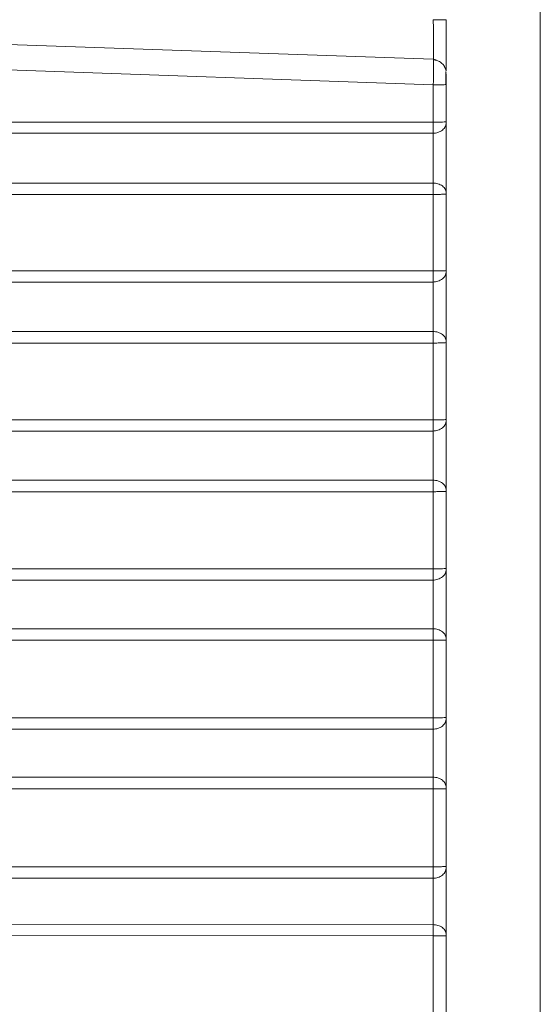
# Model space of a CAD drawing. Header units: millimetres. Extents: x 0 to 594, y 0 to 420.
# Tile 57 of 76: x 310 to 331, y 240 to 280. Entities that reach past the tile are written whole.
import ezdxf

# ---------------------------------------------------------------- set-up
doc = ezdxf.new("R2010")
doc.units = ezdxf.units.MM
doc.styles.add('SLDTEXTSTYLE1', font='TXT', dxfattribs={"width": 0.605})
doc.dimstyles.new('SLDDIMSTYLE1', dxfattribs={"dimtxt": 2.568319, "dimasz": 3.3, "dimexe": 0, "dimexo": 0.0625, "dimgap": 0.64208, "dimtad": 1, "dimdec": 0, "dimlfac": 5, "dimrnd": 1e-09, "dimzin": 12, "dimdsep": 46, "dimtxsty": 'SLDTEXTSTYLE1', "dimsah": 1, "dimcen": 0.09, "dimadec": 0, "dimazin": 3, "dimtfac": 1, "dimtdec": 1, "dimtofl": 0, "dimtmove": 0, "dimatfit": 3, "dimfxl": 1, "dimfrac": 2, "dimtolj": 1, "dimtzin": 12, "dimarcsym": 0})

# ---------------------------------------------------------------- blocks, each defined once
blk = doc.blocks.new('_D_6')
at = {"color": 7, "linetype": 'Continuous', "lineweight": 0}
for p, q in [((330.793, 371.409), (330.793, 208.509)), ((246.705, 326.965), (246.705, 208.509)), ((284.585, 214.042), (283.997, 214.042)), ((283.997, 214.042), (283.997, 210.097)), ((292.914, 214.042), (293.502, 214.042)), ((293.502, 214.042), (293.502, 210.097)), ((283.997, 210.097), (284.585, 210.097)), ((293.502, 210.097), (292.914, 210.097)), ((246.705, 209.509), (330.793, 209.509))]:
    blk.add_line(p, q, dxfattribs=at)
for points in [[(246.705, 209.509), (250.005, 209.009), (250.005, 210.009)], [(330.793, 209.509), (327.493, 210.009), (327.493, 209.009)]]:
    blk.add_solid(points, dxfattribs=at)
at = {"color": 7, "linetype": 'Continuous', "lineweight": 0, "char_height": 2.6458, "attachment_point": 1, "style": 'SLDTEXTSTYLE1'}
for s, insert in [('420', (285.81, 218.04)), ('16,6', (285.32, 213.508))]:
    blk.add_mtext(s, dxfattribs=dict(at, insert=insert))

msp = doc.modelspace()

# ---------------------------------------------------------------- linework, layer by layer
at = {"color": 7, "linetype": 'Continuous', "lineweight": 15}
for p, q in [((326.472, 278.328), (300.822, 279.223)), ((326.472, 277.296), (299.929, 278.223)), ((326.476, 278.307), (326.472, 278.328)), ((326.593, 278.3), (326.472, 278.328)), ((326.993, 277.766), (326.993, 277.788)), ((326.993, 276.801), (326.993, 277.731)), ((326.975, 277.31), (326.993, 277.313)), ((299.648, 275.791), (326.472, 275.79)), ((299.746, 275.345), (326.465, 275.345)), ((326.466, 273.335), (299.552, 273.334)), ((326.472, 272.874), (299.282, 272.874)), ((326.472, 269.785), (298.861, 269.785)), ((326.465, 269.339), (298.948, 269.339)), ((326.466, 267.342), (298.719, 267.34)), ((326.472, 266.878), (298.427, 266.877)), ((297.922, 263.777), (326.472, 263.776)), ((297.994, 263.326), (326.465, 263.326)), ((326.466, 261.343), (297.726, 261.343)), ((326.472, 260.878), (297.409, 260.878)), ((296.814, 257.766), (326.472, 257.766)), ((296.871, 257.311), (326.465, 257.31)), ((326.466, 255.348), (296.566, 255.348)), ((326.472, 254.88), (296.222, 254.88)), ((295.535, 251.755), (326.472, 251.755)), ((295.578, 251.294), (326.465, 251.294)), ((326.465, 249.355), (295.236, 249.355)), ((326.472, 248.883), (294.862, 248.883)), ((294.079, 245.743), (326.472, 245.743)), ((294.108, 245.275), (326.465, 245.275)), ((293.786, 243.441), (326.466, 243.405)), ((293.438, 243.006), (326.471, 242.953)), ((326.471, 231.825), (326.471, 242.953)), ((326.993, 231.824), (326.993, 242.958))]:
    msp.add_line(p, q, dxfattribs=at)
for points, knots in [([(326.472, 278.328), (326.472, 278.328), (326.473, 278.328), (326.474, 278.331), (326.474, 278.336), (326.475, 278.343), (326.475, 278.352), (326.476, 278.363), (326.476, 278.376), (326.477, 278.39), (326.477, 278.406), (326.478, 278.455), (326.48, 278.563), (326.48, 278.774), (326.48, 279.04), (326.478, 279.275), (326.477, 279.444), (326.476, 279.536), (326.475, 279.63), (326.474, 279.727), (326.473, 279.826), (326.473, 279.893), (326.472, 279.927)], [0, 0, 0, 0, 0.023061, 0.045938, 0.068632, 0.091143, 0.11347, 0.135615, 0.157577, 0.179356, 0.200952, 0.222365, 0.358267, 0.491947, 0.628506, 0.767153, 0.804592, 0.842577, 0.881111, 0.920192, 0.959822, 1, 1, 1, 1]), ([(326.472, 279.927), (326.541, 279.927), (326.61, 279.927), (326.736, 279.927), (326.794, 279.927), (326.89, 279.927), (326.928, 279.927), (326.98, 279.927), (326.993, 279.927), (326.993, 279.927)], [0, 0, 0, 0, 0.25, 0.25, 0.5, 0.5, 0.75, 0.75, 1, 1, 1, 1]), ([(326.993, 277.858), (326.993, 277.875), (326.993, 277.926), (326.993, 278.102), (326.993, 278.384), (326.993, 278.745), (326.993, 279.146), (326.993, 279.546), (326.993, 279.806), (326.993, 279.927)], [0, 0, 0, 0, 0.082026, 0.237325, 0.400461, 0.565444, 0.725474, 0.872868, 1, 1, 1, 1]), ([(326.958, 277.967), (326.934, 278.015), (326.886, 278.112), (326.763, 278.221), (326.62, 278.292), (326.517, 278.303), (326.468, 278.308)], [0, 0, 0, 0, 0.255293, 0.51452, 0.766006, 1, 1, 1, 1]), ([(326.985, 277.883), (326.977, 277.915), (326.961, 277.982), (326.928, 278.005), (326.911, 278.017)], [0, 0, 0, 0, 0.473348, 1, 1, 1, 1]), ([(326.985, 277.305), (326.985, 277.361), (326.985, 277.474), (326.985, 277.63), (326.985, 277.762), (326.985, 277.815), (326.985, 277.841)], [0, 0, 0, 0, 0.249725, 0.499633, 0.749725, 1, 1, 1, 1]), ([(326.472, 275.79), (326.472, 276.041), (326.472, 276.543), (326.472, 277.045), (326.472, 277.296)], [0, 0, 0, 0, 0.499902, 1, 1, 1, 1]), ([(326.994, 275.808), (326.994, 276.059), (326.993, 276.561), (326.993, 277.062), (326.993, 277.313)], [0, 0, 0, 0, 0.499868, 1, 1, 1, 1]), ([(326.465, 275.345), (326.466, 275.353), (326.466, 275.368), (326.467, 275.393), (326.468, 275.42), (326.468, 275.447), (326.469, 275.476), (326.47, 275.505), (326.47, 275.535), (326.471, 275.566), (326.471, 275.597), (326.471, 275.629), (326.472, 275.661), (326.472, 275.693), (326.472, 275.726), (326.472, 275.758), (326.472, 275.779), (326.472, 275.79)], [0, 0, 0, 0, 0.070538, 0.140522, 0.209954, 0.278832, 0.347158, 0.414931, 0.48215, 0.548817, 0.614931, 0.680492, 0.745499, 0.809954, 0.873856, 0.937204, 1, 1, 1, 1]), ([(326.472, 275.79), (326.541, 275.79), (326.61, 275.791), (326.736, 275.793), (326.794, 275.794), (326.89, 275.797), (326.928, 275.799), (326.98, 275.804), (326.994, 275.806), (326.994, 275.808)], [0, 0, 0, 0, 0.25, 0.25, 0.5, 0.5, 0.75, 0.75, 1, 1, 1, 1]), ([(326.465, 275.345), (326.528, 275.346), (326.596, 275.356), (326.726, 275.398), (326.788, 275.43), (326.891, 275.512), (326.931, 275.561), (326.982, 275.662), (326.993, 275.715), (326.993, 275.764)], [0, 0, 0, 0, 0.25, 0.25, 0.5, 0.5, 0.75, 0.75, 1, 1, 1, 1]), ([(326.993, 272.94), (326.993, 272.954), (326.993, 272.981), (326.993, 273.02), (326.993, 273.051), (326.993, 273.074), (326.993, 273.107), (326.993, 273.165), (326.993, 273.275), (326.993, 273.428), (326.993, 273.638), (326.993, 273.866), (326.993, 274.107), (326.993, 274.331), (326.993, 274.516), (326.993, 274.656), (326.993, 274.783), (326.993, 274.916), (326.993, 275.059), (326.993, 275.184), (326.993, 275.295), (326.993, 275.387), (326.993, 275.467), (326.993, 275.546), (326.993, 275.622), (326.993, 275.695), (326.993, 275.741), (326.993, 275.764)], [0, 0, 0, 0, 0.020223, 0.03691, 0.05006, 0.059673, 0.065749, 0.091811, 0.129597, 0.19308, 0.259523, 0.345781, 0.415598, 0.488958, 0.55563, 0.588978, 0.62209, 0.677756, 0.71817, 0.766238, 0.807355, 0.838224, 0.86959, 0.901453, 0.933812, 0.966663, 1, 1, 1, 1]), ([(326.466, 273.333), (326.466, 273.345), (326.467, 273.37), (326.467, 273.407), (326.468, 273.446), (326.468, 273.486), (326.469, 273.527), (326.469, 273.569), (326.469, 273.612), (326.47, 273.655), (326.47, 273.7), (326.47, 273.744), (326.471, 273.79), (326.471, 273.836), (326.471, 273.882), (326.471, 273.929), (326.472, 273.976), (326.472, 274.023), (326.472, 274.07), (326.472, 274.118), (326.472, 274.165), (326.472, 274.213), (326.472, 274.26), (326.472, 274.322), (326.472, 274.4), (326.472, 274.494), (326.472, 274.588), (326.471, 274.681), (326.471, 274.774), (326.47, 274.865), (326.47, 274.953), (326.469, 275.04), (326.468, 275.123), (326.467, 275.202), (326.466, 275.276), (326.466, 275.322), (326.465, 275.344)], [0, 0, 0, 0, 0.022863, 0.045622, 0.068275, 0.090824, 0.113268, 0.135608, 0.157843, 0.179973, 0.201998, 0.22392, 0.245736, 0.267449, 0.289057, 0.310561, 0.331961, 0.353256, 0.374448, 0.395536, 0.416519, 0.437399, 0.458175, 0.478847, 0.519718, 0.561053, 0.602851, 0.645114, 0.687843, 0.731037, 0.774696, 0.818823, 0.863416, 0.908476, 0.954004, 1, 1, 1, 1]), ([(326.472, 272.874), (326.472, 272.881), (326.472, 272.908), (326.472, 272.955), (326.472, 273.014), (326.471, 273.073), (326.471, 273.13), (326.47, 273.186), (326.469, 273.239), (326.468, 273.29), (326.467, 273.32), (326.466, 273.335)], [0, 0, 0, 0, 0.0415, 0.156533, 0.272931, 0.390695, 0.509825, 0.63032, 0.752181, 0.875408, 1, 1, 1, 1]), ([(326.466, 273.335), (326.529, 273.334), (326.596, 273.324), (326.726, 273.284), (326.788, 273.254), (326.891, 273.177), (326.931, 273.131), (326.982, 273.035), (326.993, 272.986), (326.993, 272.939)], [0, 0, 0, 0, 0.25, 0.25, 0.5, 0.5, 0.75, 0.75, 1, 1, 1, 1]), ([(326.472, 272.874), (326.535, 272.874), (326.602, 272.875), (326.73, 272.877), (326.792, 272.878), (326.893, 272.882), (326.932, 272.884), (326.982, 272.889), (326.993, 272.891), (326.993, 272.893)], [0, 0, 0, 0, 0.25, 0.25, 0.5, 0.5, 0.75, 0.75, 1, 1, 1, 1]), ([(326.472, 269.785), (326.472, 270.299), (326.472, 271.329), (326.472, 272.359), (326.472, 272.874)], [0, 0, 0, 0, 0.499826, 1, 1, 1, 1]), ([(326.465, 269.339), (326.465, 269.346), (326.466, 269.362), (326.467, 269.386), (326.468, 269.412), (326.468, 269.439), (326.469, 269.467), (326.469, 269.497), (326.47, 269.527), (326.471, 269.557), (326.471, 269.589), (326.471, 269.621), (326.472, 269.653), (326.472, 269.686), (326.472, 269.719), (326.472, 269.752), (326.472, 269.774), (326.472, 269.785)], [0, 0, 0, 0, 0.069285, 0.138196, 0.206733, 0.274895, 0.342684, 0.410099, 0.47714, 0.543806, 0.610099, 0.676018, 0.741562, 0.806733, 0.871529, 0.935952, 1, 1, 1, 1]), ([(326.465, 269.339), (326.528, 269.34), (326.596, 269.35), (326.726, 269.392), (326.788, 269.425), (326.891, 269.507), (326.931, 269.556), (326.982, 269.658), (326.993, 269.711), (326.993, 269.76)], [0, 0, 0, 0, 0.25, 0.25, 0.5, 0.5, 0.75, 0.75, 1, 1, 1, 1]), ([(326.472, 269.785), (326.535, 269.785), (326.601, 269.785), (326.73, 269.787), (326.791, 269.789), (326.892, 269.793), (326.932, 269.795), (326.982, 269.8), (326.993, 269.803), (326.993, 269.805)], [0, 0, 0, 0, 0.25, 0.25, 0.5, 0.5, 0.75, 0.75, 1, 1, 1, 1]), ([(326.993, 266.942), (326.993, 266.951), (326.993, 266.974), (326.993, 267.021), (326.993, 267.084), (326.993, 267.159), (326.993, 267.265), (326.993, 267.408), (326.993, 267.588), (326.993, 267.776), (326.993, 267.971), (326.993, 268.17), (326.993, 268.436), (326.993, 268.702), (326.993, 268.958), (326.993, 269.142), (326.993, 269.317), (326.993, 269.454), (326.993, 269.555), (326.993, 269.637), (326.993, 269.704), (326.993, 269.747), (326.993, 269.76)], [0, 0, 0, 0, 0.011202, 0.032147, 0.062837, 0.091431, 0.124634, 0.186442, 0.248803, 0.311411, 0.373933, 0.436329, 0.498705, 0.623535, 0.686297, 0.749201, 0.81193, 0.874196, 0.907232, 0.93654, 0.980066, 1, 1, 1, 1]), ([(326.466, 267.342), (326.466, 267.353), (326.467, 267.377), (326.467, 267.414), (326.468, 267.452), (326.468, 267.491), (326.468, 267.532), (326.469, 267.573), (326.469, 267.615), (326.47, 267.658), (326.47, 267.702), (326.47, 267.746), (326.471, 267.791), (326.471, 267.837), (326.471, 267.883), (326.471, 267.929), (326.472, 267.976), (326.472, 268.022), (326.472, 268.07), (326.472, 268.117), (326.472, 268.164), (326.472, 268.211), (326.472, 268.258), (326.472, 268.305), (326.472, 268.366), (326.472, 268.441), (326.472, 268.53), (326.472, 268.62), (326.471, 268.709), (326.471, 268.797), (326.47, 268.883), (326.47, 268.968), (326.469, 269.05), (326.468, 269.128), (326.467, 269.203), (326.466, 269.275), (326.466, 269.317), (326.465, 269.339)], [0, 0, 0, 0, 0.022757, 0.045417, 0.067973, 0.090418, 0.112752, 0.134979, 0.157102, 0.179123, 0.201043, 0.222865, 0.244588, 0.266215, 0.287745, 0.30918, 0.33052, 0.351763, 0.37291, 0.393959, 0.414911, 0.435764, 0.456519, 0.477177, 0.497738, 0.537129, 0.576965, 0.617245, 0.657974, 0.699147, 0.740762, 0.782817, 0.825317, 0.868273, 0.911698, 0.95561, 1, 1, 1, 1]), ([(326.472, 266.878), (326.472, 266.885), (326.472, 266.911), (326.472, 266.956), (326.472, 267.014), (326.471, 267.073), (326.471, 267.131), (326.47, 267.188), (326.469, 267.242), (326.468, 267.295), (326.467, 267.326), (326.466, 267.341)], [0, 0, 0, 0, 0.039072, 0.149828, 0.263258, 0.379363, 0.498142, 0.619596, 0.743723, 0.870525, 1, 1, 1, 1]), ([(326.466, 267.341), (326.529, 267.34), (326.596, 267.33), (326.726, 267.29), (326.788, 267.259), (326.891, 267.182), (326.931, 267.136), (326.982, 267.039), (326.993, 266.989), (326.993, 266.942)], [0, 0, 0, 0, 0.25, 0.25, 0.5, 0.5, 0.75, 0.75, 1, 1, 1, 1]), ([(326.472, 266.878), (326.535, 266.878), (326.602, 266.878), (326.73, 266.88), (326.792, 266.882), (326.893, 266.885), (326.932, 266.887), (326.982, 266.892), (326.993, 266.894), (326.993, 266.896)], [0, 0, 0, 0, 0.25, 0.25, 0.5, 0.5, 0.75, 0.75, 1, 1, 1, 1]), ([(326.472, 263.776), (326.472, 264.293), (326.472, 265.327), (326.472, 266.361), (326.472, 266.878)], [0, 0, 0, 0, 0.499575, 1, 1, 1, 1]), ([(326.465, 263.326), (326.465, 263.333), (326.466, 263.347), (326.467, 263.371), (326.467, 263.396), (326.468, 263.422), (326.469, 263.449), (326.469, 263.476), (326.47, 263.505), (326.47, 263.534), (326.471, 263.563), (326.471, 263.593), (326.471, 263.623), (326.472, 263.654), (326.472, 263.685), (326.472, 263.715), (326.472, 263.746), (326.472, 263.766), (326.472, 263.776)], [0, 0, 0, 0, 0.066368, 0.13222, 0.197557, 0.262378, 0.326683, 0.390472, 0.453746, 0.516504, 0.578746, 0.640472, 0.701683, 0.762378, 0.822557, 0.88222, 0.941368, 1, 1, 1, 1]), ([(326.465, 263.326), (326.528, 263.327), (326.596, 263.337), (326.726, 263.379), (326.788, 263.411), (326.891, 263.494), (326.931, 263.543), (326.982, 263.646), (326.993, 263.699), (326.993, 263.748)], [0, 0, 0, 0, 0.25, 0.25, 0.5, 0.5, 0.75, 0.75, 1, 1, 1, 1]), ([(326.472, 263.776), (326.535, 263.777), (326.601, 263.777), (326.73, 263.779), (326.791, 263.78), (326.892, 263.783), (326.932, 263.785), (326.982, 263.789), (326.993, 263.791), (326.993, 263.793)], [0, 0, 0, 0, 0.25, 0.25, 0.5, 0.5, 0.75, 0.75, 1, 1, 1, 1]), ([(326.993, 260.94), (326.993, 260.948), (326.993, 260.971), (326.993, 261.017), (326.993, 261.079), (326.993, 261.153), (326.993, 261.258), (326.993, 261.4), (326.993, 261.578), (326.993, 261.766), (326.993, 261.96), (326.993, 262.158), (326.993, 262.424), (326.993, 262.69), (326.993, 262.946), (326.993, 263.13), (326.993, 263.305), (326.993, 263.442), (326.993, 263.543), (326.993, 263.625), (326.993, 263.692), (326.993, 263.735), (326.993, 263.748)], [0, 0, 0, 0, 0.011062, 0.031986, 0.062774, 0.091328, 0.124499, 0.186248, 0.248573, 0.311158, 0.373661, 0.436043, 0.498413, 0.623265, 0.686057, 0.748999, 0.81177, 0.874074, 0.90714, 0.936465, 0.98017, 1, 1, 1, 1]), ([(326.466, 261.343), (326.466, 261.355), (326.466, 261.378), (326.467, 261.414), (326.467, 261.452), (326.468, 261.49), (326.468, 261.53), (326.469, 261.571), (326.469, 261.612), (326.47, 261.655), (326.47, 261.698), (326.47, 261.742), (326.471, 261.786), (326.471, 261.831), (326.471, 261.877), (326.471, 261.923), (326.471, 261.969), (326.472, 262.016), (326.472, 262.062), (326.472, 262.109), (326.472, 262.156), (326.472, 262.203), (326.472, 262.25), (326.472, 262.296), (326.472, 262.357), (326.472, 262.432), (326.472, 262.521), (326.472, 262.61), (326.471, 262.698), (326.471, 262.786), (326.47, 262.872), (326.47, 262.956), (326.469, 263.038), (326.468, 263.116), (326.467, 263.191), (326.466, 263.262), (326.465, 263.304), (326.465, 263.326)], [0, 0, 0, 0, 0.0227546, 0.045412, 0.0679645, 0.0904056, 0.1127356, 0.1349581, 0.157076, 0.1790915, 0.2010063, 0.2228217, 0.2445391, 0.2661596, 0.2876841, 0.3091131, 0.3304464, 0.3516836, 0.3728241, 0.3938672, 0.4148123, 0.435659, 0.4564073, 0.4770581, 0.4976118, 0.536997, 0.5768287, 0.6171088, 0.6578393, 0.6990184, 0.7406425, 0.7827098, 0.8252251, 0.8681988, 0.9116441, 0.9555802, 1, 1, 1, 1]), ([(326.472, 260.878), (326.472, 260.884), (326.472, 260.91), (326.472, 260.956), (326.472, 261.016), (326.471, 261.076), (326.471, 261.135), (326.47, 261.193), (326.469, 261.247), (326.467, 261.298), (326.466, 261.328), (326.466, 261.343)], [0, 0, 0, 0, 0.032157, 0.147626, 0.26467, 0.383288, 0.503481, 0.625249, 0.748591, 0.873508, 1, 1, 1, 1]), ([(326.466, 261.343), (326.529, 261.342), (326.596, 261.333), (326.726, 261.292), (326.788, 261.261), (326.891, 261.183), (326.931, 261.136), (326.982, 261.038), (326.993, 260.987), (326.993, 260.94)], [0, 0, 0, 0, 0.25, 0.25, 0.5, 0.5, 0.75, 0.75, 1, 1, 1, 1]), ([(326.472, 260.878), (326.535, 260.878), (326.602, 260.879), (326.73, 260.88), (326.792, 260.881), (326.893, 260.884), (326.932, 260.886), (326.982, 260.89), (326.993, 260.892), (326.993, 260.893)], [0, 0, 0, 0, 0.25, 0.25, 0.5, 0.5, 0.75, 0.75, 1, 1, 1, 1]), ([(326.472, 257.766), (326.472, 258.285), (326.472, 259.322), (326.472, 260.359), (326.472, 260.878)], [0, 0, 0, 0, 0.499749, 1, 1, 1, 1]), ([(326.465, 257.31), (326.465, 257.318), (326.466, 257.332), (326.467, 257.356), (326.467, 257.381), (326.468, 257.408), (326.469, 257.435), (326.469, 257.463), (326.47, 257.491), (326.47, 257.521), (326.471, 257.551), (326.471, 257.581), (326.471, 257.612), (326.472, 257.643), (326.472, 257.673), (326.472, 257.704), (326.472, 257.735), (326.472, 257.756), (326.472, 257.766)], [0, 0, 0, 0, 0.066512, 0.132489, 0.197931, 0.262838, 0.32721, 0.391047, 0.45435, 0.517117, 0.57935, 0.641048, 0.70221, 0.762838, 0.822931, 0.882489, 0.941512, 1, 1, 1, 1]), ([(326.465, 257.31), (326.528, 257.311), (326.595, 257.322), (326.726, 257.364), (326.788, 257.397), (326.891, 257.479), (326.931, 257.528), (326.982, 257.632), (326.993, 257.685), (326.993, 257.734)], [0, 0, 0, 0, 0.25, 0.25, 0.5, 0.5, 0.75, 0.75, 1, 1, 1, 1]), ([(326.472, 257.766), (326.535, 257.766), (326.601, 257.767), (326.73, 257.768), (326.791, 257.769), (326.892, 257.772), (326.932, 257.773), (326.982, 257.777), (326.993, 257.778), (326.993, 257.78)], [0, 0, 0, 0, 0.25, 0.25, 0.5, 0.5, 0.75, 0.75, 1, 1, 1, 1]), ([(326.993, 254.939), (326.993, 254.951), (326.993, 254.974), (326.993, 255.011), (326.993, 255.055), (326.993, 255.108), (326.993, 255.19), (326.993, 255.302), (326.993, 255.447), (326.993, 255.608), (326.993, 255.848), (326.993, 256.186), (326.993, 256.616), (326.993, 256.972), (326.993, 257.238), (326.993, 257.423), (326.993, 257.562), (326.993, 257.652), (326.993, 257.701), (326.993, 257.724), (326.993, 257.734)], [0, 0, 0, 0, 0.016843, 0.033687, 0.050529, 0.075114, 0.10131, 0.152592, 0.205276, 0.260678, 0.319367, 0.445336, 0.580646, 0.721066, 0.791622, 0.861352, 0.930295, 0.964951, 0.984894, 1, 1, 1, 1]), ([(326.466, 255.348), (326.466, 255.359), (326.466, 255.381), (326.467, 255.416), (326.467, 255.451), (326.468, 255.488), (326.468, 255.526), (326.469, 255.565), (326.469, 255.605), (326.469, 255.646), (326.47, 255.687), (326.47, 255.729), (326.47, 255.772), (326.471, 255.815), (326.471, 255.858), (326.471, 255.902), (326.471, 255.946), (326.472, 255.991), (326.472, 256.035), (326.472, 256.08), (326.472, 256.125), (326.472, 256.17), (326.472, 256.229), (326.472, 256.305), (326.472, 256.396), (326.472, 256.487), (326.472, 256.579), (326.471, 256.67), (326.471, 256.76), (326.47, 256.848), (326.47, 256.934), (326.469, 257.018), (326.468, 257.098), (326.467, 257.174), (326.466, 257.246), (326.465, 257.289), (326.465, 257.31)], [0, 0, 0, 0, 0.022279, 0.044448, 0.0665, 0.088428, 0.110232, 0.131917, 0.153484, 0.174937, 0.196277, 0.217504, 0.238621, 0.259628, 0.280527, 0.301317, 0.322, 0.342575, 0.363041, 0.383399, 0.403647, 0.423785, 0.443814, 0.484052, 0.524713, 0.565795, 0.607298, 0.649222, 0.691568, 0.734334, 0.777519, 0.821125, 0.865163, 0.909645, 0.95459, 1, 1, 1, 1]), ([(326.472, 254.88), (326.472, 254.884), (326.472, 254.909), (326.472, 254.955), (326.472, 255.016), (326.471, 255.078), (326.471, 255.138), (326.47, 255.196), (326.469, 255.251), (326.467, 255.303), (326.466, 255.333), (326.466, 255.348)], [0, 0, 0, 0, 0.025287, 0.141009, 0.258478, 0.377696, 0.498661, 0.621374, 0.745835, 0.872044, 1, 1, 1, 1]), ([(326.466, 255.348), (326.529, 255.347), (326.596, 255.337), (326.726, 255.296), (326.788, 255.265), (326.891, 255.185), (326.931, 255.137), (326.982, 255.038), (326.993, 254.987), (326.993, 254.939)], [0, 0, 0, 0, 0.25, 0.25, 0.5, 0.5, 0.75, 0.75, 1, 1, 1, 1]), ([(326.472, 254.88), (326.535, 254.88), (326.602, 254.88), (326.73, 254.882), (326.792, 254.882), (326.893, 254.885), (326.932, 254.886), (326.982, 254.889), (326.993, 254.891), (326.993, 254.892)], [0, 0, 0, 0, 0.25, 0.25, 0.5, 0.5, 0.75, 0.75, 1, 1, 1, 1]), ([(326.472, 251.755), (326.472, 252.275), (326.472, 253.317), (326.472, 254.358), (326.472, 254.88)], [0, 0, 0, 0, 0.499377, 1, 1, 1, 1]), ([(326.465, 251.294), (326.465, 251.301), (326.466, 251.316), (326.467, 251.34), (326.467, 251.365), (326.468, 251.392), (326.469, 251.419), (326.469, 251.448), (326.47, 251.477), (326.47, 251.507), (326.471, 251.537), (326.471, 251.568), (326.471, 251.599), (326.472, 251.63), (326.472, 251.661), (326.472, 251.693), (326.472, 251.724), (326.472, 251.745), (326.472, 251.755)], [0, 0, 0, 0, 0.066692, 0.132825, 0.198399, 0.263414, 0.32787, 0.391767, 0.455106, 0.517885, 0.580106, 0.641767, 0.70287, 0.763414, 0.823399, 0.882825, 0.941692, 1, 1, 1, 1]), ([(326.465, 251.294), (326.528, 251.295), (326.595, 251.305), (326.726, 251.347), (326.788, 251.38), (326.891, 251.463), (326.931, 251.513), (326.982, 251.616), (326.993, 251.67), (326.993, 251.719)], [0, 0, 0, 0, 0.25, 0.25, 0.5, 0.5, 0.75, 0.75, 1, 1, 1, 1]), ([(326.472, 251.755), (326.535, 251.755), (326.601, 251.755), (326.73, 251.756), (326.791, 251.757), (326.892, 251.759), (326.932, 251.76), (326.982, 251.763), (326.993, 251.764), (326.993, 251.765)], [0, 0, 0, 0, 0.25, 0.25, 0.5, 0.5, 0.75, 0.75, 1, 1, 1, 1]), ([(326.993, 248.939), (326.993, 248.953), (326.993, 248.978), (326.993, 249.016), (326.993, 249.052), (326.993, 249.084), (326.993, 249.112), (326.993, 249.137), (326.993, 249.167), (326.993, 249.215), (326.993, 249.302), (326.993, 249.433), (326.993, 249.604), (326.993, 249.84), (326.993, 250.09), (326.993, 250.346), (326.993, 250.563), (326.993, 250.744), (326.993, 250.888), (326.993, 251.031), (326.993, 251.204), (326.993, 251.396), (326.993, 251.535), (326.993, 251.627), (326.993, 251.678), (326.993, 251.707), (326.993, 251.719)], [0, 0, 0, 0, 0.019486, 0.037161, 0.053023, 0.067073, 0.07931, 0.089736, 0.09835, 0.116277, 0.148394, 0.199898, 0.262018, 0.328264, 0.434916, 0.500843, 0.569099, 0.639271, 0.674975, 0.711015, 0.783516, 0.855616, 0.927177, 0.95605, 0.981835, 1, 1, 1, 1]), ([(326.465, 249.355), (326.466, 249.366), (326.466, 249.388), (326.467, 249.423), (326.467, 249.459), (326.468, 249.496), (326.468, 249.534), (326.469, 249.573), (326.469, 249.613), (326.469, 249.654), (326.47, 249.696), (326.47, 249.739), (326.47, 249.782), (326.471, 249.825), (326.471, 249.869), (326.471, 249.914), (326.471, 249.958), (326.472, 250.003), (326.472, 250.049), (326.472, 250.094), (326.472, 250.139), (326.472, 250.197), (326.472, 250.269), (326.472, 250.354), (326.472, 250.44), (326.472, 250.526), (326.472, 250.612), (326.471, 250.697), (326.471, 250.781), (326.47, 250.864), (326.469, 250.944), (326.469, 251.022), (326.468, 251.096), (326.467, 251.167), (326.466, 251.233), (326.465, 251.273), (326.465, 251.294)], [0, 0, 0, 0, 0.022885, 0.045645, 0.06827, 0.090756, 0.113102, 0.135312, 0.157391, 0.179341, 0.201162, 0.222857, 0.244427, 0.265872, 0.287195, 0.308395, 0.329473, 0.350428, 0.37126, 0.391969, 0.412553, 0.433012, 0.471084, 0.509528, 0.548343, 0.587529, 0.627084, 0.667012, 0.70731, 0.747977, 0.789013, 0.830422, 0.872213, 0.914398, 0.956993, 1, 1, 1, 1]), ([(326.472, 248.883), (326.472, 248.887), (326.472, 248.911), (326.472, 248.956), (326.472, 249.018), (326.471, 249.081), (326.471, 249.142), (326.47, 249.201), (326.468, 249.257), (326.467, 249.309), (326.466, 249.34), (326.465, 249.355)], [0, 0, 0, 0, 0.01855, 0.134413, 0.252225, 0.371985, 0.493692, 0.617348, 0.742951, 0.870502, 1, 1, 1, 1]), ([(326.465, 249.355), (326.528, 249.354), (326.596, 249.344), (326.726, 249.303), (326.788, 249.271), (326.891, 249.19), (326.931, 249.141), (326.982, 249.04), (326.993, 248.988), (326.993, 248.939)], [0, 0, 0, 0, 0.25, 0.25, 0.5, 0.5, 0.75, 0.75, 1, 1, 1, 1]), ([(326.472, 248.883), (326.535, 248.883), (326.602, 248.884), (326.73, 248.884), (326.792, 248.885), (326.893, 248.887), (326.932, 248.888), (326.982, 248.89), (326.993, 248.891), (326.993, 248.892)], [0, 0, 0, 0, 0.25, 0.25, 0.5, 0.5, 0.75, 0.75, 1, 1, 1, 1]), ([(326.472, 245.743), (326.472, 246.265), (326.472, 247.312), (326.472, 248.359), (326.472, 248.883)], [0, 0, 0, 0, 0.499296, 1, 1, 1, 1]), ([(326.465, 245.275), (326.465, 245.282), (326.466, 245.297), (326.467, 245.322), (326.467, 245.348), (326.468, 245.374), (326.469, 245.402), (326.469, 245.431), (326.47, 245.461), (326.47, 245.491), (326.471, 245.522), (326.471, 245.553), (326.471, 245.584), (326.472, 245.616), (326.472, 245.648), (326.472, 245.68), (326.472, 245.711), (326.472, 245.732), (326.472, 245.743)], [0, 0, 0, 0, 0.066915, 0.133241, 0.198978, 0.264127, 0.328687, 0.392658, 0.456041, 0.518836, 0.581042, 0.642659, 0.703687, 0.764127, 0.823978, 0.883241, 0.941915, 1, 1, 1, 1]), ([(326.465, 245.275), (326.528, 245.276), (326.595, 245.286), (326.726, 245.329), (326.788, 245.362), (326.891, 245.445), (326.931, 245.495), (326.982, 245.6), (326.993, 245.653), (326.993, 245.703)], [0, 0, 0, 0, 0.25, 0.25, 0.5, 0.5, 0.75, 0.75, 1, 1, 1, 1]), ([(326.472, 245.743), (326.535, 245.743), (326.601, 245.743), (326.73, 245.744), (326.791, 245.744), (326.892, 245.746), (326.932, 245.747), (326.982, 245.748), (326.993, 245.749), (326.993, 245.75)], [0, 0, 0, 0, 0.25, 0.25, 0.5, 0.5, 0.75, 0.75, 1, 1, 1, 1]), ([(326.993, 243.003), (326.993, 243.017), (326.993, 243.044), (326.993, 243.086), (326.993, 243.131), (326.993, 243.177), (326.993, 243.224), (326.993, 243.274), (326.993, 243.325), (326.993, 243.377), (326.993, 243.431), (326.993, 243.52), (326.993, 243.65), (326.993, 243.814), (326.993, 244.006), (326.993, 244.212), (326.993, 244.441), (326.993, 244.622), (326.993, 244.767), (326.993, 244.909), (326.993, 245.047), (326.993, 245.176), (326.993, 245.266), (326.993, 245.353), (326.993, 245.433), (326.993, 245.509), (326.993, 245.578), (326.993, 245.643), (326.993, 245.683), (326.993, 245.703)], [0, 0, 0, 0, 0.0195252, 0.0391678, 0.0589251, 0.0787941, 0.0987717, 0.1188549, 0.1390431, 0.1593373, 0.1797385, 0.2002474, 0.2583068, 0.3189549, 0.3689501, 0.449915, 0.5197267, 0.5914931, 0.6278202, 0.664224, 0.7364708, 0.7719867, 0.806908, 0.8390198, 0.8744393, 0.9058241, 0.9372125, 0.9686048, 1, 1, 1, 1]), ([(326.466, 243.407), (326.466, 243.418), (326.466, 243.44), (326.467, 243.476), (326.468, 243.513), (326.468, 243.551), (326.469, 243.59), (326.469, 243.63), (326.469, 243.67), (326.47, 243.712), (326.47, 243.755), (326.47, 243.798), (326.471, 243.841), (326.471, 243.886), (326.471, 243.93), (326.471, 243.975), (326.472, 244.02), (326.472, 244.066), (326.472, 244.111), (326.472, 244.157), (326.472, 244.202), (326.472, 244.29), (326.472, 244.421), (326.472, 244.593), (326.471, 244.762), (326.47, 244.896), (326.469, 244.998), (326.468, 245.072), (326.467, 245.144), (326.466, 245.213), (326.465, 245.254), (326.465, 245.275)], [0, 0, 0, 0, 0.023549, 0.046971, 0.070262, 0.093426, 0.116467, 0.139389, 0.162192, 0.18488, 0.207453, 0.229913, 0.252262, 0.274499, 0.296627, 0.318644, 0.34055, 0.362345, 0.384028, 0.405598, 0.427055, 0.448399, 0.52928, 0.610997, 0.693549, 0.776933, 0.819529, 0.863119, 0.907716, 0.95334, 1, 1, 1, 1]), ([(326.466, 243.407), (326.529, 243.405), (326.596, 243.396), (326.726, 243.355), (326.788, 243.324), (326.891, 243.246), (326.931, 243.199), (326.982, 243.101), (326.993, 243.05), (326.993, 243.003)], [0, 0, 0, 0, 0.25, 0.25, 0.5, 0.5, 0.75, 0.75, 1, 1, 1, 1]), ([(326.471, 242.953), (326.471, 242.965), (326.471, 242.989), (326.471, 243.025), (326.471, 243.061), (326.471, 243.096), (326.471, 243.131), (326.47, 243.165), (326.47, 243.199), (326.47, 243.232), (326.469, 243.264), (326.469, 243.295), (326.468, 243.325), (326.467, 243.353), (326.467, 243.38), (326.466, 243.397), (326.466, 243.405)], [0, 0, 0, 0, 0.070147, 0.140492, 0.211033, 0.281772, 0.352708, 0.42384, 0.49517, 0.566697, 0.638422, 0.710343, 0.782462, 0.854777, 0.92729, 1, 1, 1, 1]), ([(326.471, 242.953), (326.534, 242.953), (326.601, 242.953), (326.73, 242.954), (326.791, 242.954), (326.892, 242.955), (326.932, 242.956), (326.982, 242.957), (326.993, 242.957), (326.993, 242.958)], [0, 0, 0, 0, 0.25, 0.25, 0.5, 0.5, 0.75, 0.75, 1, 1, 1, 1])]:
    msp.add_open_spline(points, degree=3, knots=knots, dxfattribs=at)
at = {"color": 8, "linetype": 'Continuous', "lineweight": 15}
for points, knots in [([(326.472, 277.296), (326.473, 277.365), (326.476, 277.503), (326.479, 277.761), (326.481, 278.044), (326.479, 278.226), (326.477, 278.3), (326.476, 278.307), (326.476, 278.307)], [0, 0, 0, 0, 0.148851, 0.294411, 0.571504, 0.847761, 0.992233, 1, 1, 1, 1]), ([(326.472, 277.296), (326.541, 277.296), (326.679, 277.297), (326.849, 277.301), (326.956, 277.306), (326.97, 277.309), (326.975, 277.31)], [0, 0, 0, 0, 0.282042, 0.564084, 0.846126, 1, 1, 1, 1])]:
    msp.add_open_spline(points, degree=3, knots=knots, dxfattribs=at)
at = {"color": 7, "linetype": 'Continuous', "lineweight": 15}
for points in [[(326.993, 275.764), (326.993, 275.774), (326.993, 275.791), (326.993, 275.808)], [(326.993, 272.893), (326.993, 272.911), (326.993, 272.928), (326.993, 272.94)], [(326.993, 269.805), (326.993, 270.834), (326.993, 271.864), (326.993, 272.893)], [(326.993, 269.76), (326.993, 269.771), (326.993, 269.788), (326.993, 269.805)], [(326.993, 266.896), (326.993, 266.913), (326.993, 266.931), (326.993, 266.942)], [(326.993, 263.793), (326.993, 264.827), (326.993, 265.862), (326.993, 266.896)], [(326.993, 263.748), (326.993, 263.759), (326.993, 263.776), (326.993, 263.793)], [(326.993, 260.893), (326.993, 260.911), (326.993, 260.928), (326.993, 260.94)], [(326.993, 257.78), (326.993, 258.818), (326.993, 259.856), (326.993, 260.893)], [(326.993, 257.734), (326.993, 257.745), (326.993, 257.762), (326.993, 257.78)], [(326.993, 254.892), (326.993, 254.91), (326.993, 254.927), (326.993, 254.939)], [(326.993, 251.765), (326.993, 252.808), (326.993, 253.85), (326.993, 254.892)], [(326.993, 251.719), (326.993, 251.73), (326.993, 251.748), (326.993, 251.765)], [(326.993, 248.892), (326.993, 248.91), (326.993, 248.928), (326.993, 248.939)], [(326.993, 245.75), (326.993, 246.797), (326.993, 247.845), (326.993, 248.892)], [(326.993, 245.703), (326.993, 245.714), (326.993, 245.732), (326.993, 245.75)], [(326.993, 242.958), (326.993, 242.975), (326.993, 242.992), (326.993, 243.003)]]:
    msp.add_open_spline(points, degree=3, dxfattribs=at)

# ---------------------------------------------------------------- dimensions: what is measured, and where the dimension line sits
at = {"color": 7, "linetype": 'Continuous', "lineweight": 0}
dim = msp.add_linear_dim(base=(330.793, 209.509), p1=(246.705, 326.965), p2=(330.793, 371.409), dimstyle='SLDDIMSTYLE1', dxfattribs=at)
dim.commit()
dim.dimension.update_dxf_attribs({"geometry": '_D_6', "text_midpoint": (288.749, 209.509), "dimtype": 160})

doc.saveas('drawing.dxf')
